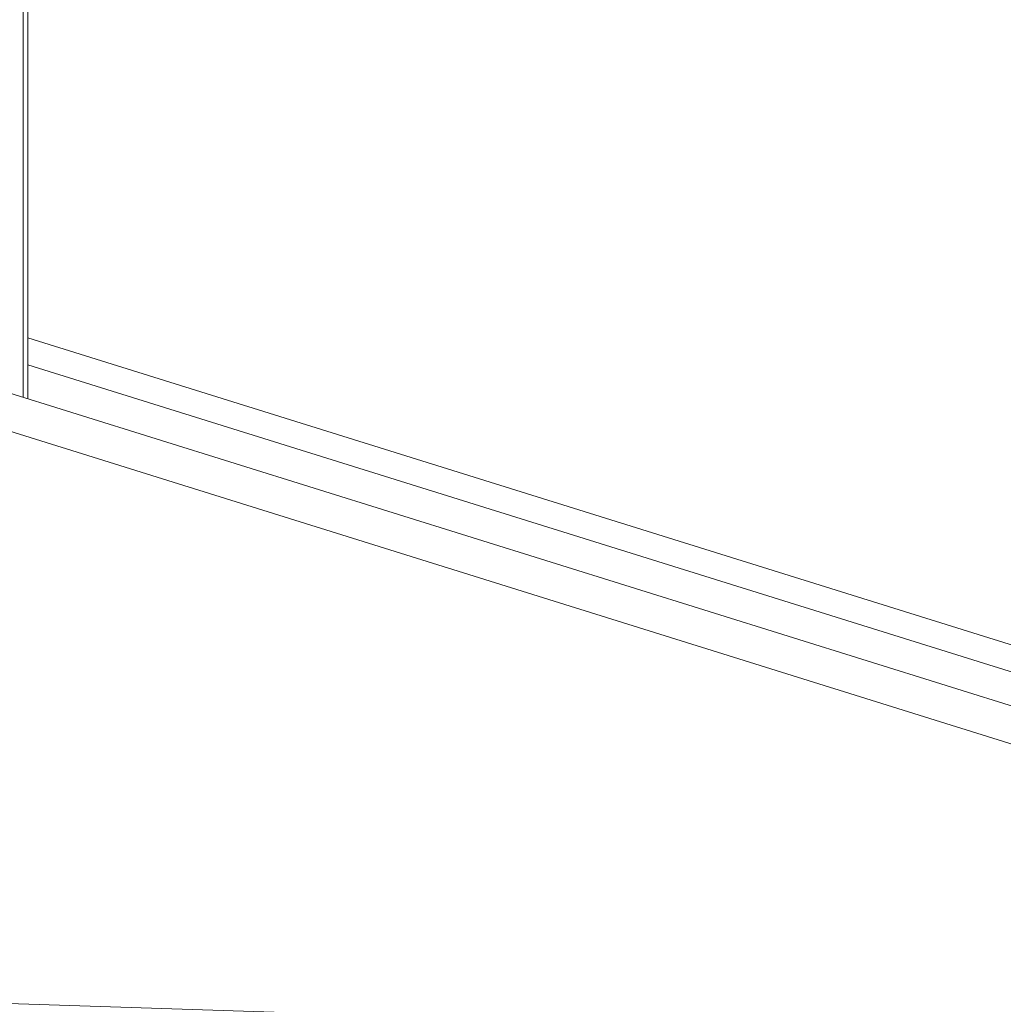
# Model space of a CAD drawing. Header units: millimetres. Extents: x -21126 to 28102, y -1237 to 9397.
# Tile 38 of 226: x -14441 to -13960, y 3457 to 3939. Entities that reach past the tile are written whole.
import ezdxf

# ---------------------------------------------------------------- set-up
doc = ezdxf.new("R2010")
doc.units = ezdxf.units.MM
doc.header["$MEASUREMENT"] = 0
for name, color, linetype in [('Nuevo_08_E_Envans secs', 7, 'Continuous'), ('Nuevo_09_EI_Mobiliari general', 7, 'Continuous'), ('Ventanas Archicad', 7, 'Continuous')]:
    doc.layers.add(name, color=color, linetype=linetype)
for name, color, linetype, lineweight in [('Nuevo_08_E_Envans secs_Pluma_Nº__47', 7, 'Continuous', 20), ('Nuevo_09_EI_Mobiliari general_Pluma_Nº__1', 7, 'Continuous', 5), ('Ventanas Archicad_Pluma_Nº__1', 7, 'Continuous', 5)]:
    doc.layers.add(name, color=color, linetype=linetype, lineweight=lineweight)

# ---------------------------------------------------------------- blocks, each defined once
blk = doc.blocks.new('Elem Sección_31_1')
at = {"layer": 'Ventanas Archicad_Pluma_Nº__1', "color": 7, "linetype": 'Continuous', "lineweight": 5}
for p, q in [((-13506.45, 3462.88), (-14547, 3787.85)), ((-14554.59, 3771.67), (-13514.04, 3446.71)), ((-14531.24, 3460.6), (-13519.74, 3427.93))]:
    blk.add_line(p, q, dxfattribs=at)
blk = doc.blocks.new('Elem Sección_70_1')
at = {"layer": 'Nuevo_08_E_Envans secs_Pluma_Nº__47', "color": 7, "linetype": 'Continuous', "lineweight": 20}
for p, q in [((-14439.49, 4198.34), (-14439.49, 3754.27)), ((-14437.22, 3977.14), (-14437.22, 3783.47)), ((-14437.22, 3783.47), (-14437.22, 3770.27)), ((-14437.22, 3770.27), (-14437.22, 3753.56))]:
    blk.add_line(p, q, dxfattribs=at)
blk = doc.blocks.new('Elem Sección_81_1')
at = {"layer": 'Nuevo_09_EI_Mobiliari general_Pluma_Nº__1', "color": 7, "linetype": 'Continuous', "lineweight": 5}
for p, q in [((-14437.22, 3783.47), (-13488.08, 3487.05)), ((-14437.22, 3770.27), (-13503.08, 3478.53))]:
    blk.add_line(p, q, dxfattribs=at)

msp = doc.modelspace()

# ---------------------------------------------------------------- block references
at = {"layer": 'Ventanas Archicad', "lineweight": 0}
msp.add_blockref('Elem Sección_31_1', (0, 0), dxfattribs=at)

# ---------------------------------------------------------------- next in the draw order: block references
at = {"layer": 'Nuevo_08_E_Envans secs', "lineweight": 0}
msp.add_blockref('Elem Sección_70_1', (0, 0), dxfattribs=at)

# ---------------------------------------------------------------- next in the draw order: block references
at = {"layer": 'Nuevo_09_EI_Mobiliari general', "lineweight": 0}
msp.add_blockref('Elem Sección_81_1', (0, 0), dxfattribs=at)

doc.saveas('drawing.dxf')
